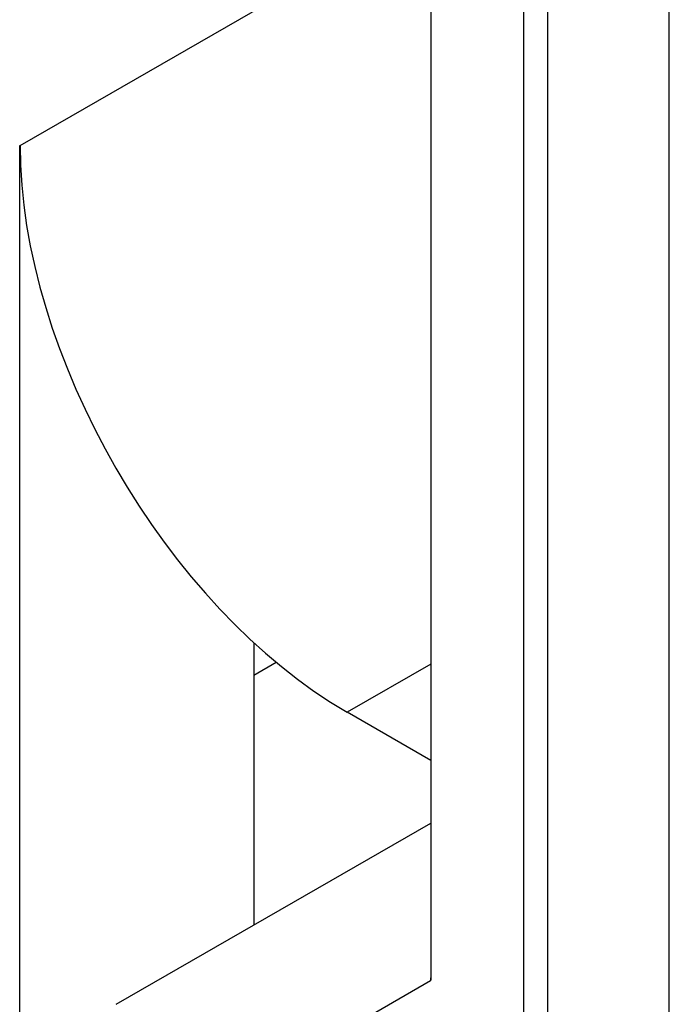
# Model space of a CAD drawing. Header units: inches. Extents: x 45 to 53.6, y 15.4 to 27.
# Tile 4 of 25: x 45.845 to 45.999, y 18.083 to 18.317. Entities that reach past the tile are written whole.
import ezdxf

# ---------------------------------------------------------------- set-up
doc = ezdxf.new("R2010")
doc.units = ezdxf.units.IN
doc.header["$MEASUREMENT"] = 0
doc.layers.add('Visible Edges(ANSI)', color=7, linetype='Continuous', lineweight=25)
doc.layers.add('Visible Tangent Edges(ANSI)', color=7, linetype='Continuous', lineweight=25)

msp = doc.modelspace()

# ---------------------------------------------------------------- linework, layer by layer
at = {"layer": 'Visible Edges(ANSI)'}
for p, q in [((45.97051, 17.99721), (45.97051, 18.38503)), ((45.9427, 18.3438), (45.9427, 18.08914)), ((45.84498, 18.28753), (45.84505, 18.28757)), ((45.84498, 18.28753), (45.84505, 18.2875)), ((45.84498, 18.03287), (45.84498, 18.28753)), ((45.90065, 18.16935), (45.90065, 18.10228)), ((45.9427, 18.14141), (45.92283, 18.15285)), ((45.86794, 18.08344), (45.9427, 18.12649)), ((45.9427, 18.08914), (45.94263, 18.0891))]:
    msp.add_line(p, q, dxfattribs=at)
for centre, start_param, end_param in [((45.92283, 18.24278), 0.787332, 2.358128), ((46.02041, 18.04431), 0.744688, 0.787332)]:
    msp.add_ellipse(centre, major_axis=(-0.05489, 0.09532), ratio=0.578093, start_param=start_param, end_param=end_param, dxfattribs=at)
at = {"layer": 'Visible Tangent Edges(ANSI)'}
for p, q in [((45.99934, 18.03729), (45.99934, 18.4147)), ((45.96475, 17.98561), (45.96475, 18.3949)), ((45.84505, 18.28757), (45.94263, 18.34376)), ((45.90065, 18.16171), (45.90591, 18.16474)), ((45.9427, 18.16429), (45.92283, 18.15285)), ((45.84505, 18.03291), (45.94263, 18.0891))]:
    msp.add_line(p, q, dxfattribs=at)

doc.saveas('drawing.dxf')
